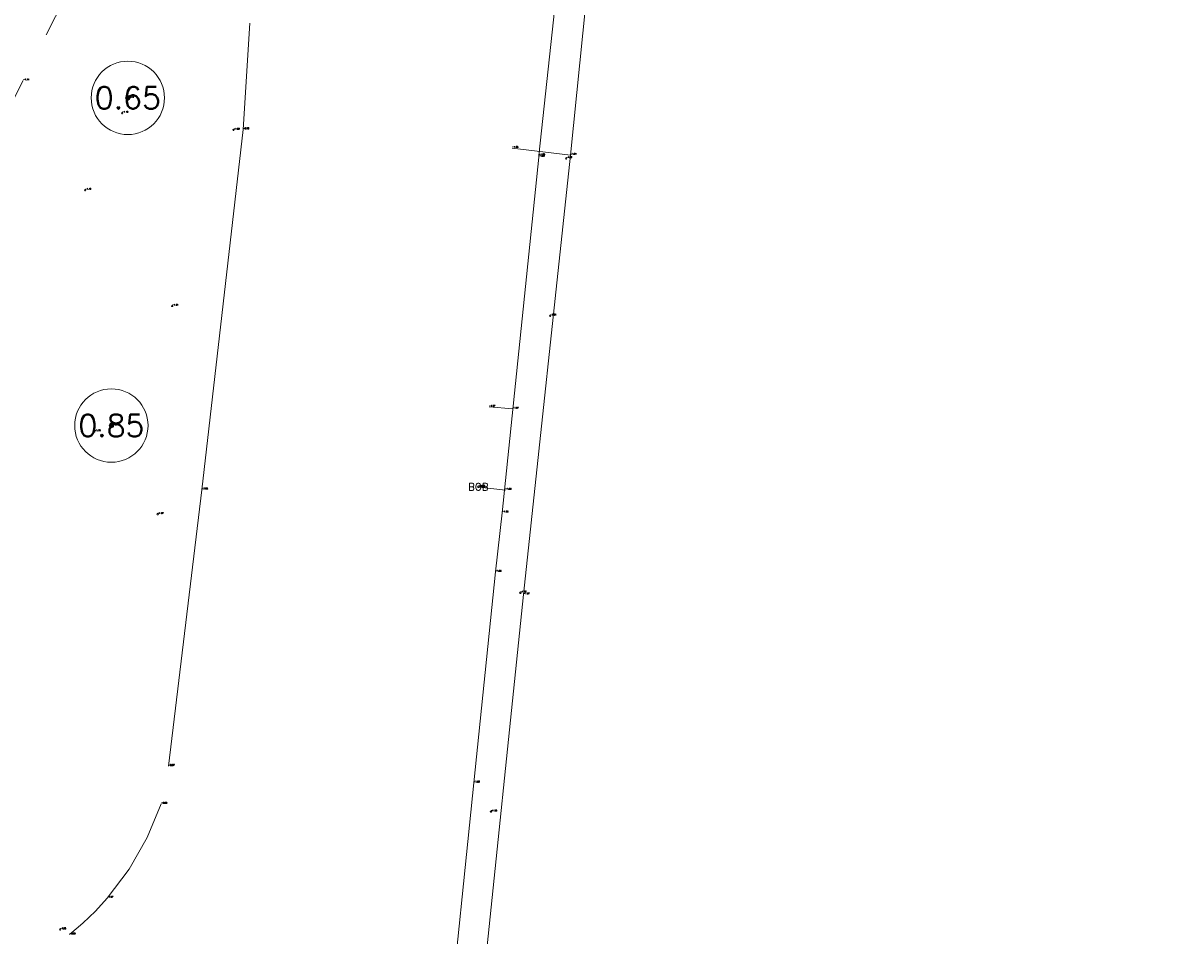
# Model space of a CAD drawing. Header units: metres. Extents: x 110598 to 111426, y 426464 to 427070.
# Tile 20 of 47: x 110948 to 110988, y 426752 to 426783. Entities that reach past the tile are written whole.
import ezdxf
from ezdxf.enums import TextEntityAlignment as Align

# ---------------------------------------------------------------- set-up
doc = ezdxf.new("R2010")
doc.units = ezdxf.units.M
doc.header["$MEASUREMENT"] = 0
doc.linetypes.add('VH-OPSLUITBAND_60X200', pattern=[12, 6, -2, 2, -2])
for name, color, linetype, lineweight in [('B-GV-GR-BOOM-S', 90, 'Continuous', 13), ('B-GV-GR-BOOM_DIAMETER-T', 96, 'Continuous', 0), ('B-WA-OB-BESCHOEIING-G', 7, 'OB-BESCHOEIING', 13), ('B-WA-WH-DUIKER-G', 7, 'Continuous', 0), ('B-WA-WH-WATER_GRENS-G', 142, 'Continuous', 0), ('B-WE-IE-TERREINAFSCHEIDING_KUNSTMATIG_HEKWERK-G', 22, 'IE-TERREINAFSCHEIDING-KUNSTMATIG', 13), ('B-WE-VH-KANTOPSLUITING_OPSLUITBAND_60X200-G', 150, 'VH-OPSLUITBAND_60X200', 13), ('DTM-Meetpunt', 40, 'Continuous', 0), ('mp', 7, 'Continuous', 0), ('X-XX-AL-HOOGTELABEL-S', 2, 'Continuous', 0), ('X-XX-AL-TEXT-T', 2, 'Continuous', 0)]:
    doc.layers.add(name, color=color, linetype=linetype, lineweight=lineweight)
doc.styles.add('LBD', font='txt.shx')
doc.styles.add('null', font='NLCS.shx')
doc.styles.get("Standard").update_dxf_attribs({"font": 'txt.shx'})
doc.linetypes.add('IE-TERREINAFSCHEIDING-KUNSTMATIG', pattern='A,4,["R",null,S=0.7500000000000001,R=90,X=0,Y=0],4,-2', length=10)
doc.linetypes.add('OB-BESCHOEIING', pattern='A,30,-5,["^A",null,S=1,R=0,X=0,Y=0],-5', length=40)

# ---------------------------------------------------------------- blocks, each defined once
blk = doc.blocks.new('MP')
at = {"layer": 'mp', "color": 0, "linetype": 'ByBlock', "lineweight": -2, "elevation": -0.036, "flags": 128}
blk.add_lwpolyline([(-0.005000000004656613, -0.008660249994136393), (-0.01000000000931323, 0), (-0.005000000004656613, 0.008660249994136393), (0.005000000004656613, 0.008660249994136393), (0.01000000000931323, 0), (0.005000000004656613, -0.008660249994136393), (-0.005000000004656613, -0.008660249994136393)], close=True, dxfattribs=at)
blk = doc.blocks.new('SGR-BOOM_01')
at = {"ltscale": 0.1}
h = blk.add_hatch(color=0, dxfattribs=at)
edge = h.paths.add_edge_path()
edge.add_arc((7.366995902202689e-12, -5.115907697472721e-12), 0.15, 0, 360)
at = {"color": 0}
for centre, radius in [((0, 0), 2.5), ((7.366995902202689e-12, -5.115907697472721e-12), 0.04499999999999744)]:
    blk.add_circle(centre, radius, dxfattribs=at)
at = {"color": 0, "ltscale": 0.1}
blk.add_circle((7.366995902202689e-12, -5.115907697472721e-12), 0.15, dxfattribs=at)

msp = doc.modelspace()

# ---------------------------------------------------------------- linework, layer by layer
at = {"layer": 'B-WA-OB-BESCHOEIING-G'}
for points in [[(110959.087, 426713.036, -1.84), (110960.023, 426722.027, -1.827), (110961.005, 426731.209, -1.84), (110961.035, 426731.525, -1.862), (110961.922, 426740.213, -1.834), (110962.75, 426748.438, -1.804), (110963.649, 426757.207, -1.819), (110964.39, 426764.396, -1.862), (110964.622, 426766.418, -1.86), (110965.865, 426778.544, -1.842), (110965.871, 426778.596, -1.846), (110966.365, 426783.216, -1.848), (110967.652, 426795.221, -1.838), (110967.9417796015, 426796.6547695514, -1.828333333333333), (110968.5884356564, 426797.9668302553, -1.818666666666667), (110969.549, 426799.07, -1.809), (110970.4086977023, 426799.698373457, -1.784), (110971.3706560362, 426800.1550675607, -1.759), (110972.401, 426800.424, -1.734), (110972.7533311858, 426800.4315330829, -1.739), (110973.1054505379, 426800.4171812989, -1.744), (110973.456, 426800.381, -1.749), (110979.735, 426799.651, -1.76), (110987.746, 426798.804, -1.886)], [(110952.998, 426756.488, -2.003), (110952.5218938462, 426755.3433541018, -1.991333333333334), (110951.9056328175, 426754.267661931, -1.979666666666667), (110951.159, 426753.278, -1.968), (110950.7564882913, 426752.8369273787, -1.977), (110950.3279621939, 426752.4210835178, -1.986), (110949.875, 426752.032, -1.995)]]:
    msp.add_polyline3d(points, dxfattribs=at)
at = {"layer": 'B-WA-WH-DUIKER-G', "extrusion": (-0.001240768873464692, 0.0001070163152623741, 0.9999992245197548), "elevation": -93.97954117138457, "flags": 128}
msp.add_lwpolyline([(110964.89014119, 426769.967501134), (110964.090140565, 426770.0365011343)], dxfattribs=at)
at = {"layer": 'B-WA-WH-DUIKER-G', "extrusion": (0.06275374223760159, -0.006793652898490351, 0.9980059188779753), "elevation": 4062.260599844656, "flags": 128}
msp.add_lwpolyline([(436231.2459509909, -64258.88650217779), (436231.2459509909, -64257.98346618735)], dxfattribs=at)
at = {"layer": 'B-WA-WH-WATER_GRENS-G', "extrusion": (0.0005509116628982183, 0.008795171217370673, 0.999961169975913), "elevation": 3812.643551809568, "flags": 128}
msp.add_lwpolyline([(110955.9983255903, 426766.0817193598), (110955.7713079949, 426762.4575791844)], dxfattribs=at)
at = {"layer": 'B-WA-WH-WATER_GRENS-G', "extrusion": (0.2459724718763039, -0.02823112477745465, 0.9688655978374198), "elevation": 15241.58715393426, "flags": 128}
msp.add_lwpolyline([(436647.7076333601, -59652.2260774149), (436635.3438880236, -59652.23415537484), (436625.8497190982, -59652.17760965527)], dxfattribs=at)
at = {"layer": 'B-WE-IE-TERREINAFSCHEIDING_KUNSTMATIG_HEKWERK-G', "extrusion": (-0.006464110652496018, 0.0007827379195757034, 0.9999788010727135), "elevation": -385.0817653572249}
msp.add_lwpolyline([(110964.61375101, 426779.0411573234), (110962.6317083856, 426779.2811573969)], dxfattribs=at)
at = {"layer": 'B-WE-IE-TERREINAFSCHEIDING_KUNSTMATIG_HEKWERK-G'}
msp.add_polyline3d([(110960.076, 426712.777, -1.843), (110961.019, 426721.759, -1.906), (110965.348, 426763.625, -1.871), (110966.944, 426778.609, -1.835), (110968.423, 426793.23, -1.797), (110968.908, 426796.02, -1.797), (110970.721, 426798.748, -1.765), (110973.961, 426799.255, -1.653), (110985.232, 426798.057, -1.847)], dxfattribs=at)
at = {"layer": 'B-WE-VH-KANTOPSLUITING_OPSLUITBAND_60X200-G'}
msp.add_polyline3d([(110951.787, 426788.06, -1.115), (110948.295, 426781.147, -1.139), (110944.835, 426774.358, -1.134), (110941.511, 426767.8020000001, -1.122), (110939.528, 426763.861, -1.106), (110939.016587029, 426762.8649194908, -1.117666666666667), (110938.4414410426, 426761.9042287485, -1.129333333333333), (110937.805, 426760.983, -1.141), (110937.5705502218, 426760.6735775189, -1.137666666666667), (110937.3291758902, 426760.3695258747, -1.134333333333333), (110937.081, 426760.071, -1.131)], dxfattribs=at)

# ---------------------------------------------------------------- block references
at = {"layer": 'B-GV-GR-BOOM-S', "xscale": 0.5, "yscale": 0.5, "zscale": 0.5}
for p in [(110951.862, 426780.56, -1.122), (110951.301, 426769.388, -1.258)]:
    msp.add_blockref('SGR-BOOM_01', p, dxfattribs=at)
at = {"layer": 'DTM-Meetpunt', "xscale": 2.5, "yscale": 2.5, "zscale": 2.5}
for p in [(110951.67, 426780.043, -1.097), (110955.465, 426779.4650000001, -1.894), (110966.798, 426778.496, -1.816), (110950.407, 426777.4160000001, -1.16), (110953.376, 426773.464, -1.506), (110966.254, 426773.13, -1.642), (110950.727, 426769.187, -1.159), (110963.807, 426767.296, -2.213), (110952.878, 426766.363, -1.674), (110965.236, 426763.688, -1.834), (110964.237, 426756.225, -1.852), (110949.555, 426752.205, -1.849)]:
    msp.add_blockref('MP', p, dxfattribs=at)

# ---------------------------------------------------------------- texts
at = {"layer": 'B-GV-GR-BOOM-S'}
for s, p in [('-1.12', (110951.862, 426780.56)), ('-1.26', (110951.301, 426769.388))]:
    msp.add_text(s, height=0.05, dxfattribs=at).set_placement(p, align=Align.BOTTOM_LEFT)
at = {"layer": 'B-GV-GR-BOOM_DIAMETER-T', "linetype": 'Continuous', "style": 'LBD'}
for s, p in [('0.65', (110951.862, 426780.56, -1.122)), ('0.85', (110951.301, 426769.388, -1.258))]:
    msp.add_text(s, height=0.75, dxfattribs=at).set_placement(p, align=Align.MIDDLE_CENTER)
at = {"layer": 'B-WA-OB-BESCHOEIING-G'}
for s, p in [('-1.84', (110965.865, 426778.544)), ('-1.85', (110965.871, 426778.5960000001)), ('-1.86', (110964.622, 426766.418)), ('-1.86', (110964.39, 426764.396)), ('-1.82', (110963.649, 426757.207)), ('-2.00', (110952.998, 426756.4880000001)), ('-1.97', (110951.159, 426753.278)), ('-2.00', (110949.875, 426752.032))]:
    msp.add_text(s, height=0.05, dxfattribs=at).set_placement(p, align=Align.BOTTOM_LEFT)
at = {"layer": 'B-WA-WH-DUIKER-G'}
for s, p in [('-1.97', (110964.178, 426770.024)), ('-1.97', (110964.978, 426769.9550000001)), ('-1.83', (110963.833, 426767.288)), ('-1.89', (110964.729, 426767.191))]:
    msp.add_text(s, height=0.05, dxfattribs=at).set_placement(p, align=Align.BOTTOM_LEFT)
at = {"layer": 'B-WA-WH-WATER_GRENS-G'}
for s, p in [('-2.08', (110955.787, 426779.484)), ('-2.08', (110954.385, 426767.2)), ('-2.07', (110953.248, 426757.774))]:
    msp.add_text(s, height=0.05, dxfattribs=at).set_placement(p, align=Align.BOTTOM_LEFT)
at = {"layer": 'B-WE-IE-TERREINAFSCHEIDING_KUNSTMATIG_HEKWERK-G'}
for s, p in [('-1.85', (110964.962, 426778.849)), ('-1.84', (110966.944, 426778.609)), ('-1.87', (110965.348, 426763.625))]:
    msp.add_text(s, height=0.05, dxfattribs=at).set_placement(p, align=Align.BOTTOM_LEFT)
at = {"layer": 'B-WE-VH-KANTOPSLUITING_OPSLUITBAND_60X200-G'}
msp.add_text('-1.14', height=0.05, dxfattribs=at).set_placement((110948.295, 426781.147), align=Align.BOTTOM_LEFT)
at = {"layer": 'X-XX-AL-HOOGTELABEL-S'}
for s, p in [('-1.10', (110951.67, 426780.043)), ('-1.89', (110955.465, 426779.4650000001)), ('-1.82', (110966.798, 426778.496)), ('-1.16', (110950.407, 426777.4160000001)), ('-1.51', (110953.376, 426773.464)), ('-1.64', (110966.254, 426773.13)), ('-1.16', (110950.727, 426769.187)), ('-2.21', (110963.807, 426767.296)), ('-1.67', (110952.878, 426766.3630000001)), ('-1.83', (110965.236, 426763.6880000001)), ('-1.85', (110964.237, 426756.225)), ('-1.85', (110949.555, 426752.2050000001))]:
    msp.add_text(s, height=0.05, dxfattribs=at).set_placement(p, align=Align.BOTTOM_LEFT)
at = {"layer": 'X-XX-AL-TEXT-T', "linetype": 'Continuous', "style": 'LBD'}
msp.add_text('BOB', height=0.25, dxfattribs=at).set_placement((110963.807, 426767.296, -2.213), align=Align.MIDDLE_CENTER)

doc.saveas('drawing.dxf')
